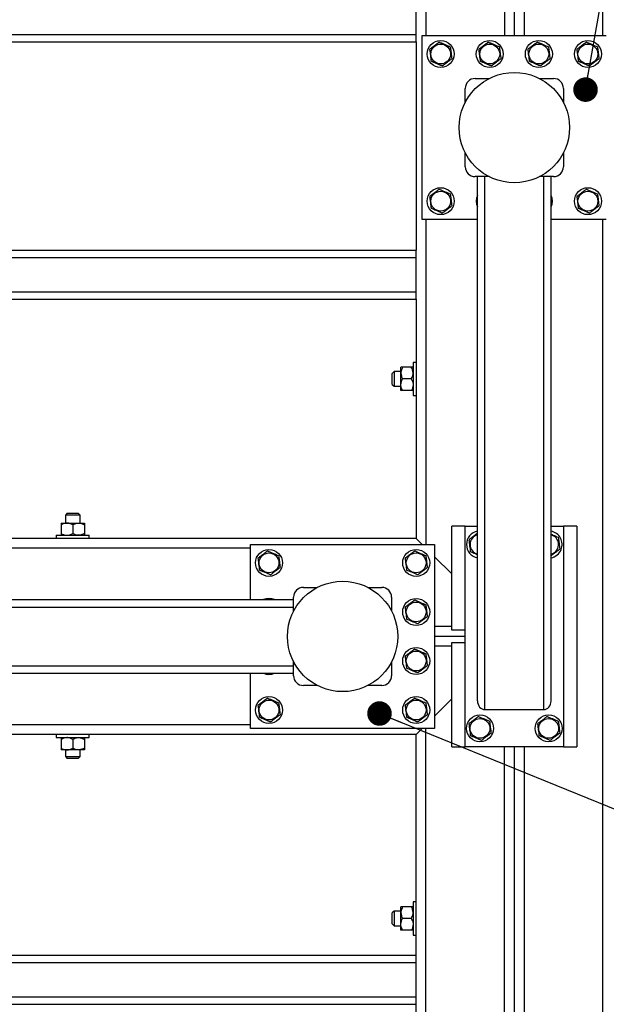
# Model space of a CAD drawing. Header units: millimetres. Extents: x 5 to 589, y 5 to 415.
# Tile 11 of 70: x 128 to 152, y 312 to 352. Entities that reach past the tile are written whole.
import ezdxf

# ---------------------------------------------------------------- set-up
doc = ezdxf.new("R2010")
doc.units = ezdxf.units.MM
doc.layers.add('NOTES', color=6, linetype='Continuous')
doc.layers.add('TRAIT-FORT', color=4, linetype='Continuous', lineweight=25)
doc.dimstyles.new('SLDDIMSTYLE4', dxfattribs={"dimtxt": 0.18, "dimasz": 1, "dimexe": 0, "dimexo": 0.0625, "dimgap": 0, "dimtad": 0, "dimtih": 1, "dimtoh": 1, "dimdec": 0, "dimrnd": 1e-09, "dimzin": 0, "dimdsep": 46, "dimtxsty": 'Standard', "dimblk1": 'DOT', "dimblk2": 'DOT', "dimsah": 1, "dimcen": 0.09, "dimadec": 0, "dimazin": 0, "dimtfac": 1, "dimtdec": 0, "dimtofl": 0, "dimtmove": 0, "dimatfit": 3, "dimldrblk": 'DOT', "dimfxl": 1, "dimfrac": 2, "dimtolj": 1, "dimtzin": 0, "dimarcsym": 0})

# ---------------------------------------------------------------- blocks, each defined once
blk = doc.blocks.new('_Dot')
at = {"color": 0, "linetype": 'ByBlock', "lineweight": -2}
blk.add_line((-0.5, 0), (-1, 0), dxfattribs=at)
at = {"color": 0, "linetype": 'ByBlock', "const_width": 0.5}
blk.add_lwpolyline([(-0.25, 0, 1), (0.25, 0, 1)], format="xyb", close=True, dxfattribs=at)

msp = doc.modelspace()

# ---------------------------------------------------------------- linework, layer by layer
at = {"layer": 'TRAIT-FORT', "color": 4, "linetype": 'Continuous', "lineweight": 25}
for p, q in [((144.262, 378.801), (144.262, 351.551)), ((151.462, 378.801), (151.462, 351.551)), ((147.462, 357.301), (147.462, 351.551)), ((147.862, 357.301), (147.862, 351.551)), ((148.262, 357.301), (148.262, 351.551)), ((143.862, 351.601), (143.862, 353.001)), ((112.862, 351.601), (143.862, 351.601)), ((143.862, 351.301), (143.862, 351.601)), ((144.112, 351.551), (151.612, 351.551)), ((144.112, 344.051), (144.112, 351.551)), ((112.862, 351.301), (143.862, 351.301)), ((143.862, 351.301), (143.862, 342.801)), ((146.262, 349.801), (146.831, 349.801)), ((148.893, 349.801), (149.462, 349.801)), ((145.862, 348.832), (145.862, 349.401)), ((149.862, 349.401), (149.862, 348.832)), ((145.862, 346.201), (145.862, 346.77)), ((149.862, 346.77), (149.862, 346.201)), ((146.831, 345.801), (146.262, 345.801)), ((146.362, 324.421), (146.362, 345.801)), ((146.662, 324.067), (146.662, 345.801)), ((149.462, 345.801), (148.893, 345.801)), ((149.062, 324.067), (149.062, 345.801)), ((149.362, 324.421), (149.362, 345.801)), ((146.362, 344.051), (144.112, 344.051)), ((144.262, 344.051), (144.262, 330.801)), ((151.612, 344.051), (149.362, 344.051)), ((151.462, 344.051), (151.462, 285.801)), ((112.862, 342.801), (143.862, 342.801)), ((112.862, 342.501), (143.862, 342.501)), ((143.862, 342.501), (143.862, 342.801)), ((143.862, 341.101), (143.862, 342.501)), ((112.862, 341.101), (143.862, 341.101)), ((143.862, 340.801), (143.862, 341.101)), ((112.862, 340.801), (143.862, 340.801)), ((143.862, 340.801), (143.862, 331.051)), ((143.862, 338.226), (143.737, 338.226)), ((143.737, 338.226), (143.737, 337.486)), ((142.962, 337.851), (142.887, 337.776)), ((142.887, 337.551), (142.887, 337.776)), ((143.237, 337.851), (142.962, 337.851)), ((142.962, 337.851), (142.962, 337.551)), ((143.237, 337.788), (143.237, 338.026)), ((143.237, 337.313), (143.237, 337.788)), ((143.663, 338.026), (143.31, 338.026)), ((142.887, 337.326), (142.887, 337.551)), ((142.887, 337.326), (142.962, 337.251)), ((142.962, 337.551), (142.962, 337.251)), ((143.237, 337.076), (143.237, 337.313)), ((143.663, 337.551), (143.31, 337.551)), ((143.737, 337.486), (143.737, 336.876)), ((142.962, 337.251), (143.237, 337.251)), ((143.663, 337.076), (143.31, 337.076)), ((143.737, 336.876), (143.862, 336.876)), ((129.637, 332.076), (129.562, 332.001)), ((129.637, 332.076), (129.862, 332.076)), ((129.862, 332.076), (130.087, 332.076)), ((130.162, 332.001), (130.087, 332.076)), ((129.387, 331.676), (129.624, 331.676)), ((129.562, 332.001), (129.562, 331.676)), ((129.862, 332.001), (129.562, 332.001)), ((129.624, 331.676), (130.099, 331.676)), ((130.162, 332.001), (129.862, 332.001)), ((130.099, 331.676), (130.337, 331.676)), ((130.162, 331.676), (130.162, 332.001)), ((129.387, 331.602), (129.387, 331.249)), ((129.862, 331.602), (129.862, 331.249)), ((130.337, 331.602), (130.337, 331.249)), ((145.312, 327.301), (145.312, 331.551)), ((145.862, 331.551), (145.312, 331.551)), ((145.862, 322.551), (145.862, 331.551)), ((145.862, 331.551), (146.362, 331.551)), ((149.362, 331.551), (149.862, 331.551)), ((149.862, 331.551), (149.862, 322.551)), ((150.412, 331.551), (149.862, 331.551)), ((150.412, 331.551), (150.412, 322.551)), ((143.862, 331.051), (112.862, 331.051)), ((129.187, 331.176), (129.187, 331.051)), ((129.187, 331.176), (129.926, 331.176)), ((129.926, 331.176), (130.537, 331.176)), ((130.537, 331.051), (130.537, 331.176)), ((144.112, 330.801), (143.862, 331.051)), ((143.862, 331.051), (144.112, 330.801)), ((137.112, 330.651), (114.612, 330.651)), ((137.112, 328.551), (137.112, 330.801)), ((137.112, 330.801), (144.612, 330.801)), ((144.612, 330.801), (144.612, 323.301)), ((145.312, 329.601), (144.612, 330.301)), ((139.262, 329.051), (139.831, 329.051)), ((141.893, 329.051), (142.462, 329.051)), ((117.482, 328.551), (138.862, 328.551)), ((138.862, 328.082), (138.862, 328.651)), ((142.862, 328.651), (142.862, 328.082)), ((117.129, 328.251), (138.862, 328.251)), ((145.312, 327.451), (144.612, 327.451)), ((145.862, 327.301), (145.312, 327.301)), ((145.862, 327.051), (144.612, 327.051)), ((145.312, 326.651), (144.612, 326.651)), ((145.312, 326.801), (145.862, 326.801)), ((145.312, 322.551), (145.312, 326.801)), ((138.862, 325.451), (138.862, 326.02)), ((142.862, 326.02), (142.862, 325.451)), ((117.129, 325.851), (138.862, 325.851)), ((117.482, 325.551), (138.862, 325.551)), ((137.112, 323.301), (137.112, 325.551)), ((139.831, 325.051), (139.262, 325.051)), ((142.462, 325.051), (141.893, 325.051)), ((144.612, 323.801), (145.312, 324.501)), ((146.662, 324.067), (149.062, 324.067)), ((137.112, 323.451), (114.612, 323.451)), ((144.612, 323.301), (137.112, 323.301)), ((143.862, 323.051), (144.112, 323.301)), ((144.112, 323.301), (143.862, 323.051)), ((144.262, 285.801), (144.262, 323.301)), ((143.862, 323.051), (105.362, 323.051)), ((129.187, 323.051), (129.187, 322.926)), ((129.187, 322.926), (129.926, 322.926)), ((129.387, 322.852), (129.387, 322.499)), ((129.862, 322.852), (129.862, 322.499)), ((129.926, 322.926), (130.537, 322.926)), ((130.337, 322.852), (130.337, 322.499)), ((130.537, 322.926), (130.537, 323.051)), ((143.862, 314.051), (143.862, 323.051)), ((129.624, 322.426), (129.387, 322.426)), ((129.562, 322.426), (129.562, 322.151)), ((130.099, 322.426), (129.624, 322.426)), ((130.337, 322.426), (130.099, 322.426)), ((130.162, 322.151), (130.162, 322.426)), ((145.312, 322.551), (145.862, 322.551)), ((149.862, 322.551), (145.862, 322.551)), ((147.462, 307.301), (147.462, 322.551)), ((147.862, 322.551), (147.862, 307.301)), ((148.262, 322.551), (148.262, 307.301)), ((149.862, 322.551), (150.412, 322.551)), ((129.562, 322.151), (129.637, 322.076)), ((129.562, 322.151), (129.862, 322.151)), ((129.862, 322.076), (129.637, 322.076)), ((129.862, 322.151), (130.162, 322.151)), ((130.087, 322.076), (129.862, 322.076)), ((130.087, 322.076), (130.162, 322.151)), ((143.237, 315.788), (143.237, 316.026)), ((143.663, 316.026), (143.31, 316.026)), ((143.862, 316.226), (143.737, 316.226)), ((143.737, 316.226), (143.737, 315.486)), ((142.962, 315.851), (142.887, 315.776)), ((142.887, 315.551), (142.887, 315.776)), ((143.237, 315.851), (142.962, 315.851)), ((142.962, 315.851), (142.962, 315.551)), ((143.237, 315.313), (143.237, 315.788)), ((142.887, 315.326), (142.887, 315.551)), ((142.887, 315.326), (142.962, 315.251)), ((142.962, 315.551), (142.962, 315.251)), ((142.962, 315.251), (143.237, 315.251)), ((143.237, 315.076), (143.237, 315.313)), ((143.663, 315.551), (143.31, 315.551)), ((143.737, 315.486), (143.737, 314.876)), ((143.663, 315.076), (143.31, 315.076)), ((143.737, 314.876), (143.862, 314.876)), ((105.362, 314.051), (143.862, 314.051)), ((143.862, 313.751), (143.862, 314.051)), ((105.362, 313.751), (143.862, 313.751)), ((143.862, 312.351), (143.862, 313.751)), ((105.362, 312.351), (143.862, 312.351)), ((105.362, 312.051), (143.862, 312.051)), ((143.862, 312.051), (143.862, 312.351)), ((143.862, 301.551), (143.862, 312.051))]:
    msp.add_line(p, q, dxfattribs=at)
for centre, radius in [((144.862, 350.801), 0.55), ((146.862, 350.801), 0.55), ((148.862, 350.801), 0.55), ((150.862, 350.801), 0.55), ((144.862, 350.801), 0.404), ((146.862, 350.801), 0.404), ((148.862, 350.801), 0.404), ((150.862, 350.801), 0.404), ((147.862, 347.801), 2.25), ((144.862, 344.801), 0.55), ((150.862, 344.801), 0.55), ((144.862, 344.801), 0.404), ((150.862, 344.801), 0.404), ((137.862, 330.051), 0.55), ((137.862, 330.051), 0.404), ((143.862, 330.051), 0.55), ((143.862, 330.051), 0.404), ((140.862, 327.051), 2.25), ((143.862, 328.051), 0.55), ((143.862, 328.051), 0.404), ((143.862, 326.051), 0.55), ((143.862, 326.051), 0.404), ((137.862, 324.051), 0.55), ((137.862, 324.051), 0.404), ((143.862, 324.051), 0.55), ((143.862, 324.051), 0.404), ((146.462, 323.301), 0.55), ((146.462, 323.301), 0.404), ((149.262, 323.301), 0.55), ((149.262, 323.301), 0.404)]:
    msp.add_circle(centre, radius, dxfattribs=at)
for centre, radius, start, end in [((146.262, 349.401), 0.4, 90, 180), ((149.462, 349.401), 0.4, 0, 90), ((146.262, 346.201), 0.4, 180, 270), ((149.462, 346.201), 0.4, 270, 0), ((146.862, 344.801), 0.55, 155.38, 204.62), ((148.862, 344.801), 0.55, 335.38, 24.62), ((146.462, 330.801), 0.55, 100.4757, 259.5243), ((149.262, 330.801), 0.55, 337.4773, 79.5243), ((146.462, 330.801), 0.404, 104.3402, 255.6598), ((149.262, 330.801), 0.404, 7.0938, 75.6598), ((149.262, 330.801), 0.404, 284.3402, 7.0938), ((149.262, 330.801), 0.55, 280.4757, 337.4773), ((139.262, 328.651), 0.4, 90, 180), ((142.462, 328.651), 0.4, 0, 90), ((137.862, 328.051), 0.55, 65.38, 114.62), ((137.862, 326.051), 0.55, 245.38, 294.62), ((139.262, 325.451), 0.4, 180, 270), ((142.462, 325.451), 0.4, 270, 0)]:
    msp.add_arc(centre, radius, start, end, dxfattribs=at)
for centre, start_param, end_param in [((146.662, 324.421), 1.570796, 3.141593), ((149.062, 324.421), 3.141593, 4.712389)]:
    msp.add_ellipse(centre, major_axis=(0, 0.354), ratio=0.848048, start_param=start_param, end_param=end_param, dxfattribs=at)
for points, knots in [([(144.801, 351.288), (144.767, 351.262), (144.699, 351.21), (144.597, 351.133), (144.5, 351.06), (144.44, 351.015), (144.41, 350.992)], [0, 0, 0, 0, 0.264605, 0.534948, 0.765343, 1, 1, 1, 1]), ([(144.41, 350.992), (144.418, 350.93), (144.43, 350.827), (144.449, 350.679), (144.461, 350.579), (144.468, 350.521), (144.471, 350.505)], [0, 0, 0, 0, 0.385549, 0.637642, 0.896546, 1, 1, 1, 1]), ([(144.801, 351.288), (144.841, 351.271), (144.92, 351.238), (145.037, 351.188), (145.15, 351.141), (145.219, 351.111), (145.253, 351.097)], [0, 0, 0, 0, 0.264605, 0.534948, 0.765343, 1, 1, 1, 1]), ([(145.253, 351.097), (145.261, 351.035), (145.274, 350.932), (145.292, 350.784), (145.305, 350.684), (145.312, 350.626), (145.314, 350.61)], [0, 0, 0, 0, 0.385549, 0.637642, 0.896546, 1, 1, 1, 1]), ([(146.801, 351.288), (146.767, 351.262), (146.699, 351.21), (146.597, 351.133), (146.5, 351.06), (146.44, 351.015), (146.41, 350.992)], [0, 0, 0, 0, 0.264605, 0.534948, 0.765343, 1, 1, 1, 1]), ([(146.41, 350.992), (146.418, 350.93), (146.43, 350.827), (146.449, 350.679), (146.461, 350.579), (146.468, 350.521), (146.471, 350.505)], [0, 0, 0, 0, 0.385549, 0.637642, 0.896546, 1, 1, 1, 1]), ([(146.801, 351.288), (146.841, 351.271), (146.92, 351.238), (147.037, 351.188), (147.15, 351.141), (147.219, 351.111), (147.253, 351.097)], [0, 0, 0, 0, 0.264605, 0.534948, 0.765343, 1, 1, 1, 1]), ([(147.253, 351.097), (147.261, 351.035), (147.274, 350.932), (147.292, 350.784), (147.305, 350.684), (147.312, 350.626), (147.314, 350.61)], [0, 0, 0, 0, 0.385549, 0.637642, 0.896546, 1, 1, 1, 1]), ([(148.801, 351.288), (148.767, 351.262), (148.699, 351.21), (148.597, 351.133), (148.5, 351.06), (148.44, 351.015), (148.41, 350.992)], [0, 0, 0, 0, 0.264605, 0.534948, 0.765343, 1, 1, 1, 1]), ([(148.41, 350.992), (148.418, 350.93), (148.43, 350.827), (148.449, 350.679), (148.461, 350.579), (148.468, 350.521), (148.471, 350.505)], [0, 0, 0, 0, 0.385549, 0.637642, 0.896546, 1, 1, 1, 1]), ([(148.801, 351.288), (148.841, 351.271), (148.92, 351.238), (149.037, 351.188), (149.15, 351.141), (149.219, 351.111), (149.253, 351.097)], [0, 0, 0, 0, 0.264605, 0.534948, 0.765343, 1, 1, 1, 1]), ([(149.253, 351.097), (149.261, 351.035), (149.274, 350.932), (149.292, 350.784), (149.305, 350.684), (149.312, 350.626), (149.314, 350.61)], [0, 0, 0, 0, 0.385549, 0.637642, 0.896546, 1, 1, 1, 1]), ([(150.801, 351.288), (150.767, 351.262), (150.699, 351.21), (150.597, 351.133), (150.5, 351.06), (150.44, 351.015), (150.41, 350.992)], [0, 0, 0, 0, 0.264605, 0.534948, 0.765343, 1, 1, 1, 1]), ([(150.41, 350.992), (150.418, 350.93), (150.43, 350.827), (150.449, 350.679), (150.461, 350.579), (150.468, 350.521), (150.471, 350.505)], [0, 0, 0, 0, 0.385549, 0.637642, 0.896546, 1, 1, 1, 1]), ([(150.801, 351.288), (150.841, 351.271), (150.92, 351.238), (151.037, 351.188), (151.15, 351.141), (151.219, 351.111), (151.253, 351.097)], [0, 0, 0, 0, 0.264605, 0.534948, 0.765343, 1, 1, 1, 1]), ([(151.253, 351.097), (151.261, 351.035), (151.274, 350.932), (151.292, 350.784), (151.305, 350.684), (151.312, 350.626), (151.314, 350.61)], [0, 0, 0, 0, 0.385549, 0.637642, 0.896546, 1, 1, 1, 1]), ([(144.923, 350.314), (144.957, 350.34), (145.025, 350.391), (145.127, 350.468), (145.224, 350.542), (145.284, 350.587), (145.314, 350.61)], [0, 0, 0, 0, 0.264605, 0.534948, 0.765343, 1, 1, 1, 1]), ([(146.923, 350.314), (146.957, 350.34), (147.025, 350.391), (147.127, 350.468), (147.224, 350.542), (147.284, 350.587), (147.314, 350.61)], [0, 0, 0, 0, 0.264605, 0.534948, 0.765343, 1, 1, 1, 1]), ([(148.923, 350.314), (148.957, 350.34), (149.025, 350.391), (149.127, 350.468), (149.224, 350.542), (149.284, 350.587), (149.314, 350.61)], [0, 0, 0, 0, 0.264605, 0.534948, 0.765343, 1, 1, 1, 1]), ([(150.923, 350.314), (150.957, 350.34), (151.025, 350.391), (151.127, 350.468), (151.224, 350.542), (151.284, 350.587), (151.314, 350.61)], [0, 0, 0, 0, 0.264605, 0.534948, 0.765343, 1, 1, 1, 1]), ([(144.923, 350.314), (144.883, 350.33), (144.804, 350.364), (144.686, 350.414), (144.574, 350.461), (144.505, 350.49), (144.471, 350.505)], [0, 0, 0, 0, 0.264605, 0.534948, 0.765343, 1, 1, 1, 1]), ([(146.923, 350.314), (146.883, 350.33), (146.804, 350.364), (146.686, 350.414), (146.574, 350.461), (146.505, 350.49), (146.471, 350.505)], [0, 0, 0, 0, 0.264605, 0.534948, 0.765343, 1, 1, 1, 1]), ([(148.923, 350.314), (148.883, 350.33), (148.804, 350.364), (148.686, 350.414), (148.574, 350.461), (148.505, 350.49), (148.471, 350.505)], [0, 0, 0, 0, 0.264605, 0.534948, 0.765343, 1, 1, 1, 1]), ([(150.923, 350.314), (150.883, 350.33), (150.804, 350.364), (150.686, 350.414), (150.574, 350.461), (150.505, 350.49), (150.471, 350.505)], [0, 0, 0, 0, 0.264605, 0.534948, 0.765343, 1, 1, 1, 1]), ([(144.801, 345.288), (144.767, 345.262), (144.699, 345.21), (144.597, 345.133), (144.5, 345.06), (144.44, 345.015), (144.41, 344.992)], [0, 0, 0, 0, 0.264605, 0.534948, 0.765343, 1, 1, 1, 1]), ([(144.41, 344.992), (144.418, 344.93), (144.43, 344.827), (144.449, 344.679), (144.461, 344.579), (144.468, 344.521), (144.471, 344.505)], [0, 0, 0, 0, 0.385549, 0.637642, 0.896546, 1, 1, 1, 1]), ([(144.801, 345.288), (144.841, 345.271), (144.92, 345.238), (145.037, 345.188), (145.15, 345.141), (145.219, 345.111), (145.253, 345.097)], [0, 0, 0, 0, 0.264605, 0.534948, 0.765343, 1, 1, 1, 1]), ([(145.253, 345.097), (145.261, 345.035), (145.274, 344.932), (145.292, 344.784), (145.305, 344.684), (145.312, 344.626), (145.314, 344.61)], [0, 0, 0, 0, 0.385549, 0.637642, 0.896546, 1, 1, 1, 1]), ([(150.801, 345.288), (150.767, 345.262), (150.699, 345.21), (150.597, 345.133), (150.5, 345.06), (150.44, 345.015), (150.41, 344.992)], [0, 0, 0, 0, 0.264605, 0.534948, 0.765343, 1, 1, 1, 1]), ([(150.41, 344.992), (150.418, 344.93), (150.43, 344.827), (150.449, 344.679), (150.461, 344.579), (150.468, 344.521), (150.471, 344.505)], [0, 0, 0, 0, 0.385549, 0.637642, 0.896546, 1, 1, 1, 1]), ([(150.801, 345.288), (150.841, 345.271), (150.92, 345.238), (151.037, 345.188), (151.15, 345.141), (151.219, 345.111), (151.253, 345.097)], [0, 0, 0, 0, 0.264605, 0.534948, 0.765343, 1, 1, 1, 1]), ([(151.253, 345.097), (151.261, 345.035), (151.274, 344.932), (151.292, 344.784), (151.305, 344.684), (151.312, 344.626), (151.314, 344.61)], [0, 0, 0, 0, 0.385549, 0.637642, 0.896546, 1, 1, 1, 1]), ([(144.923, 344.314), (144.883, 344.33), (144.804, 344.364), (144.686, 344.414), (144.574, 344.461), (144.505, 344.49), (144.471, 344.505)], [0, 0, 0, 0, 0.264605, 0.534948, 0.765343, 1, 1, 1, 1]), ([(144.923, 344.314), (144.957, 344.34), (145.025, 344.391), (145.127, 344.468), (145.224, 344.542), (145.284, 344.587), (145.314, 344.61)], [0, 0, 0, 0, 0.264605, 0.534948, 0.765343, 1, 1, 1, 1]), ([(150.923, 344.314), (150.883, 344.33), (150.804, 344.364), (150.686, 344.414), (150.574, 344.461), (150.505, 344.49), (150.471, 344.505)], [0, 0, 0, 0, 0.264605, 0.534948, 0.765343, 1, 1, 1, 1]), ([(150.923, 344.314), (150.957, 344.34), (151.025, 344.391), (151.127, 344.468), (151.224, 344.542), (151.284, 344.587), (151.314, 344.61)], [0, 0, 0, 0, 0.264605, 0.534948, 0.765343, 1, 1, 1, 1]), ([(143.31, 338.026), (143.293, 337.993), (143.258, 337.927), (143.238, 337.845), (143.237, 337.798), (143.237, 337.788)], [0, 0, 0, 0, 0.432385, 0.879554, 1, 1, 1, 1]), ([(143.31, 338.026), (143.296, 338.026), (143.268, 338.026), (143.242, 338.026), (143.239, 338.026), (143.237, 338.026)], [0, 0, 0, 0, 0.370457, 0.681018, 1, 1, 1, 1]), ([(143.237, 337.788), (143.241, 337.747), (143.25, 337.664), (143.29, 337.588), (143.31, 337.551)], [0, 0, 0, 0, 0.504, 1, 1, 1, 1]), ([(143.737, 337.788), (143.733, 337.83), (143.724, 337.913), (143.684, 337.988), (143.663, 338.026)], [0, 0, 0, 0, 0.504, 1, 1, 1, 1]), ([(143.737, 338.026), (143.735, 338.026), (143.732, 338.026), (143.706, 338.026), (143.678, 338.026), (143.663, 338.026)], [0, 0, 0, 0, 0.30999, 0.629546, 1, 1, 1, 1]), ([(143.663, 337.551), (143.681, 337.583), (143.716, 337.649), (143.735, 337.731), (143.737, 337.778), (143.737, 337.788)], [0, 0, 0, 0, 0.4323851, 0.8795539, 1, 1, 1, 1]), ([(143.237, 337.313), (143.241, 337.355), (143.25, 337.438), (143.29, 337.513), (143.31, 337.551)], [0, 0, 0, 0, 0.504, 1, 1, 1, 1]), ([(143.31, 337.076), (143.293, 337.108), (143.258, 337.174), (143.238, 337.256), (143.237, 337.303), (143.237, 337.313)], [0, 0, 0, 0, 0.432385, 0.879554, 1, 1, 1, 1]), ([(143.663, 337.551), (143.681, 337.518), (143.716, 337.452), (143.735, 337.37), (143.737, 337.323), (143.737, 337.313)], [0, 0, 0, 0, 0.4323851, 0.8795539, 1, 1, 1, 1]), ([(143.737, 337.313), (143.733, 337.272), (143.724, 337.189), (143.684, 337.113), (143.663, 337.076)], [0, 0, 0, 0, 0.504, 1, 1, 1, 1]), ([(143.31, 337.076), (143.296, 337.076), (143.268, 337.076), (143.242, 337.076), (143.239, 337.076), (143.237, 337.076)], [0, 0, 0, 0, 0.370457, 0.681018, 1, 1, 1, 1]), ([(143.737, 337.076), (143.735, 337.076), (143.732, 337.076), (143.706, 337.076), (143.678, 337.076), (143.663, 337.076)], [0, 0, 0, 0, 0.30999, 0.629546, 1, 1, 1, 1]), ([(129.624, 331.676), (129.583, 331.672), (129.5, 331.663), (129.424, 331.622), (129.387, 331.602)], [0, 0, 0, 0, 0.504, 1, 1, 1, 1]), ([(129.387, 331.676), (129.387, 331.674), (129.387, 331.671), (129.387, 331.645), (129.387, 331.617), (129.387, 331.602)], [0, 0, 0, 0, 0.30999, 0.629546, 1, 1, 1, 1]), ([(129.862, 331.602), (129.829, 331.619), (129.763, 331.654), (129.681, 331.674), (129.634, 331.676), (129.624, 331.676)], [0, 0, 0, 0, 0.4323851, 0.8795539, 1, 1, 1, 1]), ([(129.862, 331.602), (129.894, 331.619), (129.961, 331.654), (130.043, 331.674), (130.09, 331.676), (130.099, 331.676)], [0, 0, 0, 0, 0.4323851, 0.8795539, 1, 1, 1, 1]), ([(130.099, 331.676), (130.141, 331.672), (130.224, 331.663), (130.3, 331.622), (130.337, 331.602)], [0, 0, 0, 0, 0.504, 1, 1, 1, 1]), ([(130.337, 331.676), (130.337, 331.674), (130.337, 331.671), (130.337, 331.645), (130.337, 331.617), (130.337, 331.602)], [0, 0, 0, 0, 0.30999, 0.629546, 1, 1, 1, 1]), ([(129.387, 331.249), (129.419, 331.232), (129.486, 331.197), (129.568, 331.177), (129.615, 331.176), (129.624, 331.176)], [0, 0, 0, 0, 0.432385, 0.879554, 1, 1, 1, 1]), ([(129.387, 331.249), (129.387, 331.234), (129.387, 331.207), (129.387, 331.181), (129.387, 331.178), (129.387, 331.176)], [0, 0, 0, 0, 0.370457, 0.681018, 1, 1, 1, 1]), ([(129.624, 331.176), (129.666, 331.18), (129.749, 331.188), (129.825, 331.229), (129.862, 331.249)], [0, 0, 0, 0, 0.504, 1, 1, 1, 1]), ([(130.099, 331.176), (130.058, 331.18), (129.975, 331.188), (129.899, 331.229), (129.862, 331.249)], [0, 0, 0, 0, 0.504, 1, 1, 1, 1]), ([(130.337, 331.249), (130.304, 331.232), (130.238, 331.197), (130.156, 331.177), (130.109, 331.176), (130.099, 331.176)], [0, 0, 0, 0, 0.432385, 0.879554, 1, 1, 1, 1]), ([(130.337, 331.249), (130.337, 331.234), (130.337, 331.207), (130.337, 331.181), (130.337, 331.178), (130.337, 331.176)], [0, 0, 0, 0, 0.370457, 0.681018, 1, 1, 1, 1]), ([(146.362, 331.258), (146.341, 331.242), (146.285, 331.2), (146.197, 331.133), (146.1, 331.06), (146.04, 331.015), (146.01, 330.992)], [0, 0, 0, 0, 0.181368, 0.48231, 0.738783, 1, 1, 1, 1]), ([(146.01, 330.992), (146.018, 330.93), (146.03, 330.827), (146.049, 330.679), (146.061, 330.579), (146.068, 330.521), (146.071, 330.505)], [0, 0, 0, 0, 0.385549, 0.637642, 0.896546, 1, 1, 1, 1]), ([(149.362, 331.22), (149.389, 331.208), (149.451, 331.182), (149.55, 331.141), (149.619, 331.111), (149.653, 331.097)], [0, 0, 0, 0, 0.276914, 0.635144, 1, 1, 1, 1]), ([(149.653, 331.097), (149.661, 331.035), (149.674, 330.932), (149.692, 330.784), (149.705, 330.684), (149.712, 330.626), (149.714, 330.61)], [0, 0, 0, 0, 0.385549, 0.637642, 0.896546, 1, 1, 1, 1]), ([(137.801, 330.538), (137.767, 330.512), (137.699, 330.46), (137.597, 330.383), (137.5, 330.31), (137.44, 330.265), (137.41, 330.242)], [0, 0, 0, 0, 0.2646049, 0.5349477, 0.7653431, 1, 1, 1, 1]), ([(137.801, 330.538), (137.841, 330.521), (137.92, 330.488), (138.037, 330.438), (138.15, 330.391), (138.219, 330.361), (138.253, 330.347)], [0, 0, 0, 0, 0.264605, 0.534948, 0.765343, 1, 1, 1, 1]), ([(143.801, 330.538), (143.767, 330.512), (143.699, 330.46), (143.597, 330.383), (143.5, 330.31), (143.44, 330.265), (143.41, 330.242)], [0, 0, 0, 0, 0.2646049, 0.5349477, 0.7653431, 1, 1, 1, 1]), ([(143.801, 330.538), (143.841, 330.521), (143.92, 330.488), (144.037, 330.438), (144.15, 330.391), (144.219, 330.361), (144.253, 330.347)], [0, 0, 0, 0, 0.264605, 0.534948, 0.765343, 1, 1, 1, 1]), ([(146.362, 330.382), (146.335, 330.393), (146.273, 330.419), (146.174, 330.461), (146.105, 330.49), (146.071, 330.505)], [0, 0, 0, 0, 0.276914, 0.635144, 1, 1, 1, 1]), ([(149.362, 330.344), (149.383, 330.359), (149.439, 330.402), (149.527, 330.468), (149.624, 330.542), (149.684, 330.587), (149.714, 330.61)], [0, 0, 0, 0, 0.1813677, 0.4823099, 0.738783, 1, 1, 1, 1]), ([(137.41, 330.242), (137.418, 330.18), (137.43, 330.077), (137.449, 329.929), (137.461, 329.829), (137.468, 329.771), (137.471, 329.755)], [0, 0, 0, 0, 0.385549, 0.637642, 0.896546, 1, 1, 1, 1]), ([(138.253, 330.347), (138.261, 330.285), (138.274, 330.182), (138.292, 330.034), (138.305, 329.934), (138.312, 329.876), (138.314, 329.86)], [0, 0, 0, 0, 0.385549, 0.637642, 0.896546, 1, 1, 1, 1]), ([(143.41, 330.242), (143.418, 330.18), (143.43, 330.077), (143.449, 329.929), (143.461, 329.829), (143.468, 329.771), (143.471, 329.755)], [0, 0, 0, 0, 0.385549, 0.637642, 0.896546, 1, 1, 1, 1]), ([(144.253, 330.347), (144.261, 330.285), (144.274, 330.182), (144.292, 330.034), (144.305, 329.934), (144.312, 329.876), (144.314, 329.86)], [0, 0, 0, 0, 0.385549, 0.637642, 0.896546, 1, 1, 1, 1]), ([(137.923, 329.564), (137.883, 329.58), (137.804, 329.614), (137.686, 329.664), (137.574, 329.711), (137.505, 329.74), (137.471, 329.755)], [0, 0, 0, 0, 0.264605, 0.534948, 0.765343, 1, 1, 1, 1]), ([(137.923, 329.564), (137.957, 329.59), (138.025, 329.641), (138.127, 329.718), (138.224, 329.792), (138.284, 329.837), (138.314, 329.86)], [0, 0, 0, 0, 0.264605, 0.534948, 0.765343, 1, 1, 1, 1]), ([(143.923, 329.564), (143.883, 329.58), (143.804, 329.614), (143.686, 329.664), (143.574, 329.711), (143.505, 329.74), (143.471, 329.755)], [0, 0, 0, 0, 0.264605, 0.534948, 0.765343, 1, 1, 1, 1]), ([(143.923, 329.564), (143.957, 329.59), (144.025, 329.641), (144.127, 329.718), (144.224, 329.792), (144.284, 329.837), (144.314, 329.86)], [0, 0, 0, 0, 0.264605, 0.534948, 0.765343, 1, 1, 1, 1]), ([(143.801, 328.538), (143.767, 328.512), (143.699, 328.46), (143.597, 328.383), (143.5, 328.31), (143.44, 328.265), (143.41, 328.242)], [0, 0, 0, 0, 0.2646049, 0.5349477, 0.7653431, 1, 1, 1, 1]), ([(143.801, 328.538), (143.841, 328.521), (143.92, 328.488), (144.037, 328.438), (144.15, 328.391), (144.219, 328.361), (144.253, 328.347)], [0, 0, 0, 0, 0.264605, 0.534948, 0.765343, 1, 1, 1, 1]), ([(143.41, 328.242), (143.418, 328.18), (143.43, 328.077), (143.449, 327.929), (143.461, 327.829), (143.468, 327.771), (143.471, 327.755)], [0, 0, 0, 0, 0.385549, 0.637642, 0.896546, 1, 1, 1, 1]), ([(144.253, 328.347), (144.261, 328.285), (144.274, 328.182), (144.292, 328.034), (144.305, 327.934), (144.312, 327.876), (144.314, 327.86)], [0, 0, 0, 0, 0.385549, 0.637642, 0.896546, 1, 1, 1, 1]), ([(143.923, 327.564), (143.883, 327.58), (143.804, 327.614), (143.686, 327.664), (143.574, 327.711), (143.505, 327.74), (143.471, 327.755)], [0, 0, 0, 0, 0.264605, 0.534948, 0.765343, 1, 1, 1, 1]), ([(143.923, 327.564), (143.957, 327.59), (144.025, 327.641), (144.127, 327.718), (144.224, 327.792), (144.284, 327.837), (144.314, 327.86)], [0, 0, 0, 0, 0.264605, 0.534948, 0.765343, 1, 1, 1, 1]), ([(143.801, 326.538), (143.767, 326.512), (143.699, 326.46), (143.597, 326.383), (143.5, 326.31), (143.44, 326.265), (143.41, 326.242)], [0, 0, 0, 0, 0.2646049, 0.5349477, 0.7653431, 1, 1, 1, 1]), ([(143.801, 326.538), (143.841, 326.521), (143.92, 326.488), (144.037, 326.438), (144.15, 326.391), (144.219, 326.361), (144.253, 326.347)], [0, 0, 0, 0, 0.264605, 0.534948, 0.765343, 1, 1, 1, 1]), ([(143.41, 326.242), (143.418, 326.18), (143.43, 326.077), (143.449, 325.929), (143.461, 325.829), (143.468, 325.771), (143.471, 325.755)], [0, 0, 0, 0, 0.385549, 0.637642, 0.896546, 1, 1, 1, 1]), ([(144.253, 326.347), (144.261, 326.285), (144.274, 326.182), (144.292, 326.034), (144.305, 325.934), (144.312, 325.876), (144.314, 325.86)], [0, 0, 0, 0, 0.385549, 0.637642, 0.896546, 1, 1, 1, 1]), ([(143.923, 325.564), (143.883, 325.58), (143.804, 325.614), (143.686, 325.664), (143.574, 325.711), (143.505, 325.74), (143.471, 325.755)], [0, 0, 0, 0, 0.264605, 0.534948, 0.765343, 1, 1, 1, 1]), ([(143.923, 325.564), (143.957, 325.59), (144.025, 325.641), (144.127, 325.718), (144.224, 325.792), (144.284, 325.837), (144.314, 325.86)], [0, 0, 0, 0, 0.264605, 0.534948, 0.765343, 1, 1, 1, 1]), ([(137.801, 324.538), (137.767, 324.512), (137.699, 324.46), (137.597, 324.383), (137.5, 324.31), (137.44, 324.265), (137.41, 324.242)], [0, 0, 0, 0, 0.2646049, 0.5349477, 0.7653431, 1, 1, 1, 1]), ([(137.801, 324.538), (137.841, 324.521), (137.92, 324.488), (138.037, 324.438), (138.15, 324.391), (138.219, 324.361), (138.253, 324.347)], [0, 0, 0, 0, 0.264605, 0.534948, 0.765343, 1, 1, 1, 1]), ([(143.801, 324.538), (143.767, 324.512), (143.699, 324.46), (143.597, 324.383), (143.5, 324.31), (143.44, 324.265), (143.41, 324.242)], [0, 0, 0, 0, 0.2646049, 0.5349477, 0.7653431, 1, 1, 1, 1]), ([(143.801, 324.538), (143.841, 324.521), (143.92, 324.488), (144.037, 324.438), (144.15, 324.391), (144.219, 324.361), (144.253, 324.347)], [0, 0, 0, 0, 0.264605, 0.534948, 0.765343, 1, 1, 1, 1]), ([(137.41, 324.242), (137.418, 324.18), (137.43, 324.077), (137.449, 323.929), (137.461, 323.829), (137.468, 323.771), (137.471, 323.755)], [0, 0, 0, 0, 0.385549, 0.637642, 0.896546, 1, 1, 1, 1]), ([(138.253, 324.347), (138.261, 324.285), (138.274, 324.182), (138.292, 324.034), (138.305, 323.934), (138.312, 323.876), (138.314, 323.86)], [0, 0, 0, 0, 0.385549, 0.637642, 0.896546, 1, 1, 1, 1]), ([(143.41, 324.242), (143.418, 324.18), (143.43, 324.077), (143.449, 323.929), (143.461, 323.829), (143.468, 323.771), (143.471, 323.755)], [0, 0, 0, 0, 0.385549, 0.637642, 0.896546, 1, 1, 1, 1]), ([(144.253, 324.347), (144.261, 324.285), (144.274, 324.182), (144.292, 324.034), (144.305, 323.934), (144.312, 323.876), (144.314, 323.86)], [0, 0, 0, 0, 0.385549, 0.637642, 0.896546, 1, 1, 1, 1]), ([(137.923, 323.564), (137.883, 323.58), (137.804, 323.614), (137.686, 323.664), (137.574, 323.711), (137.505, 323.74), (137.471, 323.755)], [0, 0, 0, 0, 0.264605, 0.534948, 0.765343, 1, 1, 1, 1]), ([(137.923, 323.564), (137.957, 323.59), (138.025, 323.641), (138.127, 323.718), (138.224, 323.792), (138.284, 323.837), (138.314, 323.86)], [0, 0, 0, 0, 0.264605, 0.534948, 0.765343, 1, 1, 1, 1]), ([(143.923, 323.564), (143.883, 323.58), (143.804, 323.614), (143.686, 323.664), (143.574, 323.711), (143.505, 323.74), (143.471, 323.755)], [0, 0, 0, 0, 0.264605, 0.534948, 0.765343, 1, 1, 1, 1]), ([(143.923, 323.564), (143.957, 323.59), (144.025, 323.641), (144.127, 323.718), (144.224, 323.792), (144.284, 323.837), (144.314, 323.86)], [0, 0, 0, 0, 0.264605, 0.534948, 0.765343, 1, 1, 1, 1]), ([(146.401, 323.788), (146.367, 323.762), (146.299, 323.71), (146.197, 323.633), (146.1, 323.56), (146.04, 323.515), (146.01, 323.492)], [0, 0, 0, 0, 0.2646049, 0.5349477, 0.7653431, 1, 1, 1, 1]), ([(146.401, 323.788), (146.441, 323.771), (146.52, 323.738), (146.637, 323.688), (146.75, 323.641), (146.819, 323.611), (146.853, 323.597)], [0, 0, 0, 0, 0.264605, 0.534948, 0.765343, 1, 1, 1, 1]), ([(149.201, 323.788), (149.167, 323.762), (149.099, 323.71), (148.997, 323.633), (148.9, 323.56), (148.84, 323.515), (148.81, 323.492)], [0, 0, 0, 0, 0.2646049, 0.5349477, 0.7653431, 1, 1, 1, 1]), ([(149.201, 323.788), (149.241, 323.771), (149.32, 323.738), (149.437, 323.688), (149.55, 323.641), (149.619, 323.611), (149.653, 323.597)], [0, 0, 0, 0, 0.264605, 0.534948, 0.765343, 1, 1, 1, 1]), ([(146.01, 323.492), (146.018, 323.43), (146.03, 323.327), (146.049, 323.179), (146.061, 323.079), (146.068, 323.021), (146.071, 323.005)], [0, 0, 0, 0, 0.385549, 0.637642, 0.896546, 1, 1, 1, 1]), ([(146.853, 323.597), (146.861, 323.535), (146.874, 323.432), (146.892, 323.284), (146.905, 323.184), (146.912, 323.126), (146.914, 323.11)], [0, 0, 0, 0, 0.385549, 0.637642, 0.896546, 1, 1, 1, 1]), ([(148.81, 323.492), (148.818, 323.43), (148.83, 323.327), (148.849, 323.179), (148.861, 323.079), (148.868, 323.021), (148.871, 323.005)], [0, 0, 0, 0, 0.385549, 0.637642, 0.896546, 1, 1, 1, 1]), ([(149.653, 323.597), (149.661, 323.535), (149.674, 323.432), (149.692, 323.284), (149.705, 323.184), (149.712, 323.126), (149.714, 323.11)], [0, 0, 0, 0, 0.385549, 0.637642, 0.896546, 1, 1, 1, 1]), ([(129.624, 322.926), (129.583, 322.922), (129.5, 322.913), (129.424, 322.872), (129.387, 322.852)], [0, 0, 0, 0, 0.504, 1, 1, 1, 1]), ([(129.387, 322.926), (129.387, 322.924), (129.387, 322.921), (129.387, 322.895), (129.387, 322.867), (129.387, 322.852)], [0, 0, 0, 0, 0.30999, 0.629546, 1, 1, 1, 1]), ([(129.862, 322.852), (129.829, 322.869), (129.763, 322.904), (129.681, 322.924), (129.634, 322.926), (129.624, 322.926)], [0, 0, 0, 0, 0.4323851, 0.8795539, 1, 1, 1, 1]), ([(129.862, 322.852), (129.894, 322.869), (129.961, 322.904), (130.043, 322.924), (130.09, 322.926), (130.099, 322.926)], [0, 0, 0, 0, 0.4323851, 0.8795539, 1, 1, 1, 1]), ([(130.099, 322.926), (130.141, 322.922), (130.224, 322.913), (130.3, 322.872), (130.337, 322.852)], [0, 0, 0, 0, 0.504, 1, 1, 1, 1]), ([(130.337, 322.926), (130.337, 322.924), (130.337, 322.921), (130.337, 322.895), (130.337, 322.867), (130.337, 322.852)], [0, 0, 0, 0, 0.30999, 0.629546, 1, 1, 1, 1]), ([(146.523, 322.814), (146.483, 322.83), (146.404, 322.864), (146.286, 322.914), (146.174, 322.961), (146.105, 322.99), (146.071, 323.005)], [0, 0, 0, 0, 0.264605, 0.534948, 0.765343, 1, 1, 1, 1]), ([(146.523, 322.814), (146.557, 322.84), (146.625, 322.891), (146.727, 322.968), (146.824, 323.042), (146.884, 323.087), (146.914, 323.11)], [0, 0, 0, 0, 0.264605, 0.534948, 0.765343, 1, 1, 1, 1]), ([(149.323, 322.814), (149.283, 322.83), (149.204, 322.864), (149.086, 322.914), (148.974, 322.961), (148.905, 322.99), (148.871, 323.005)], [0, 0, 0, 0, 0.264605, 0.534948, 0.765343, 1, 1, 1, 1]), ([(149.323, 322.814), (149.357, 322.84), (149.425, 322.891), (149.527, 322.968), (149.624, 323.042), (149.684, 323.087), (149.714, 323.11)], [0, 0, 0, 0, 0.264605, 0.534948, 0.765343, 1, 1, 1, 1]), ([(129.387, 322.499), (129.419, 322.482), (129.486, 322.447), (129.568, 322.427), (129.615, 322.426), (129.624, 322.426)], [0, 0, 0, 0, 0.432385, 0.879554, 1, 1, 1, 1]), ([(129.387, 322.499), (129.387, 322.484), (129.387, 322.457), (129.387, 322.431), (129.387, 322.428), (129.387, 322.426)], [0, 0, 0, 0, 0.370457, 0.681018, 1, 1, 1, 1]), ([(129.624, 322.426), (129.666, 322.43), (129.749, 322.438), (129.825, 322.479), (129.862, 322.499)], [0, 0, 0, 0, 0.504, 1, 1, 1, 1]), ([(130.099, 322.426), (130.058, 322.43), (129.975, 322.438), (129.899, 322.479), (129.862, 322.499)], [0, 0, 0, 0, 0.504, 1, 1, 1, 1]), ([(130.337, 322.499), (130.304, 322.482), (130.238, 322.447), (130.156, 322.427), (130.109, 322.426), (130.099, 322.426)], [0, 0, 0, 0, 0.432385, 0.879554, 1, 1, 1, 1]), ([(130.337, 322.499), (130.337, 322.484), (130.337, 322.457), (130.337, 322.431), (130.337, 322.428), (130.337, 322.426)], [0, 0, 0, 0, 0.370457, 0.681018, 1, 1, 1, 1]), ([(143.31, 316.026), (143.293, 315.993), (143.258, 315.927), (143.238, 315.845), (143.237, 315.798), (143.237, 315.788)], [0, 0, 0, 0, 0.432385, 0.879554, 1, 1, 1, 1]), ([(143.31, 316.026), (143.296, 316.026), (143.268, 316.026), (143.242, 316.026), (143.239, 316.026), (143.237, 316.026)], [0, 0, 0, 0, 0.370457, 0.681018, 1, 1, 1, 1]), ([(143.737, 315.788), (143.733, 315.83), (143.724, 315.913), (143.684, 315.988), (143.663, 316.026)], [0, 0, 0, 0, 0.504, 1, 1, 1, 1]), ([(143.737, 316.026), (143.735, 316.026), (143.732, 316.026), (143.706, 316.026), (143.678, 316.026), (143.663, 316.026)], [0, 0, 0, 0, 0.30999, 0.629546, 1, 1, 1, 1]), ([(143.237, 315.788), (143.241, 315.747), (143.25, 315.664), (143.29, 315.588), (143.31, 315.551)], [0, 0, 0, 0, 0.504, 1, 1, 1, 1]), ([(143.663, 315.551), (143.681, 315.583), (143.716, 315.649), (143.735, 315.731), (143.737, 315.778), (143.737, 315.788)], [0, 0, 0, 0, 0.4323851, 0.8795539, 1, 1, 1, 1]), ([(143.237, 315.313), (143.241, 315.355), (143.25, 315.438), (143.29, 315.513), (143.31, 315.551)], [0, 0, 0, 0, 0.504, 1, 1, 1, 1]), ([(143.31, 315.076), (143.293, 315.108), (143.258, 315.174), (143.238, 315.256), (143.237, 315.303), (143.237, 315.313)], [0, 0, 0, 0, 0.432385, 0.879554, 1, 1, 1, 1]), ([(143.663, 315.551), (143.681, 315.518), (143.716, 315.452), (143.735, 315.37), (143.737, 315.323), (143.737, 315.313)], [0, 0, 0, 0, 0.4323851, 0.8795539, 1, 1, 1, 1]), ([(143.737, 315.313), (143.733, 315.272), (143.724, 315.189), (143.684, 315.113), (143.663, 315.076)], [0, 0, 0, 0, 0.504, 1, 1, 1, 1]), ([(143.31, 315.076), (143.296, 315.076), (143.268, 315.076), (143.242, 315.076), (143.239, 315.076), (143.237, 315.076)], [0, 0, 0, 0, 0.370457, 0.681018, 1, 1, 1, 1]), ([(143.737, 315.076), (143.735, 315.076), (143.732, 315.076), (143.706, 315.076), (143.678, 315.076), (143.663, 315.076)], [0, 0, 0, 0, 0.30999, 0.629546, 1, 1, 1, 1])]:
    msp.add_open_spline(points, degree=3, knots=knots, dxfattribs=at)

# ---------------------------------------------------------------- leaders
at = {"layer": 'NOTES', "color": 211}
for points in [[(150.766, 349.349), (159.461, 399.109)], [(142.366, 323.908), (214.79, 294.439)]]:
    msp.add_leader(points, dimstyle='SLDDIMSTYLE4', dxfattribs=at)

doc.saveas('drawing.dxf')
